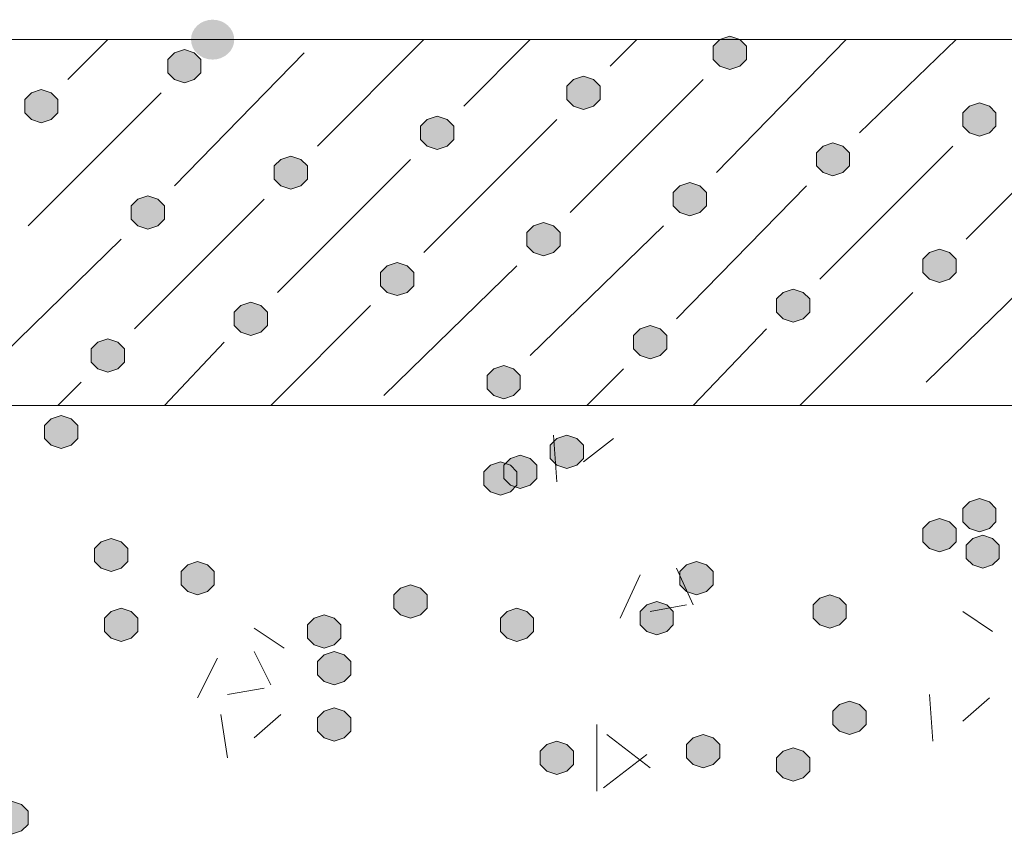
# Model space of a CAD drawing. Header units: millimetres. Extents: x 1527433 to 14789979, y -245576 to 11310.
# Tile 38 of 135: x 1948081 to 1948707, y -63351 to -62832. Entities that reach past the tile are written whole.
import ezdxf

# ---------------------------------------------------------------- set-up
doc = ezdxf.new("R2010")
doc.units = ezdxf.units.MM

msp = doc.modelspace()

# ---------------------------------------------------------------- hatches: boundary and pattern name
h = msp.add_hatch(color=7)
edge = h.paths.add_edge_path()
edge.add_ellipse((1948203.542, -62844.712), major_axis=(13.758, 0), ratio=0.923077, start_angle=0, end_angle=360)
h = msp.add_hatch(color=7)
h.dxf.hatch_style = 2
h.paths.add_polyline_path([(1948532.683, -62842.595), (1948526.333, -62844.712), (1948522.1, -62848.945), (1948522.1, -62857.412), (1948526.333, -62861.645), (1948532.683, -62863.762), (1948539.033, -62861.645), (1948543.267, -62857.412), (1948543.267, -62848.945), (1948539.033, -62844.712)])
h = msp.add_hatch(color=7)
h.dxf.hatch_style = 2
h.paths.add_polyline_path([(1948185.55, -62851.062), (1948179.2, -62853.179), (1948174.967, -62857.412), (1948174.967, -62865.879), (1948179.2, -62870.112), (1948185.55, -62872.229), (1948191.9, -62870.112), (1948196.133, -62865.879), (1948196.133, -62857.412), (1948191.9, -62853.179)])
h = msp.add_hatch(color=7)
h.dxf.hatch_style = 2
h.paths.add_polyline_path([(1948439.55, -62867.995), (1948433.2, -62870.112), (1948428.967, -62874.345), (1948428.967, -62882.812), (1948433.2, -62887.045), (1948439.55, -62889.162), (1948445.9, -62887.045), (1948450.133, -62882.812), (1948450.133, -62874.345), (1948445.9, -62870.112)])
h = msp.add_hatch(color=7)
h.dxf.hatch_style = 2
h.paths.add_polyline_path([(1948094.533, -62876.462), (1948088.183, -62878.579), (1948083.95, -62882.812), (1948083.95, -62891.279), (1948088.183, -62895.512), (1948094.533, -62897.629), (1948100.883, -62895.512), (1948105.117, -62891.279), (1948105.117, -62882.812), (1948100.883, -62878.579)])
h = msp.add_hatch(color=7)
h.dxf.hatch_style = 2
h.paths.add_polyline_path([(1948691.433, -62884.929), (1948685.083, -62887.045), (1948680.85, -62891.279), (1948680.85, -62899.745), (1948685.083, -62903.979), (1948691.433, -62906.095), (1948697.783, -62903.979), (1948702.017, -62899.745), (1948702.017, -62891.279), (1948697.783, -62887.045)])
h = msp.add_hatch(color=7)
h.dxf.hatch_style = 2
h.paths.add_polyline_path([(1948346.417, -62893.395), (1948340.067, -62895.512), (1948335.833, -62899.745), (1948335.833, -62908.212), (1948340.067, -62912.445), (1948346.417, -62914.562), (1948352.767, -62912.445), (1948357, -62908.212), (1948357, -62899.745), (1948352.767, -62895.512)])
h = msp.add_hatch(color=7)
h.dxf.hatch_style = 2
h.paths.add_polyline_path([(1948598.3, -62910.329), (1948591.95, -62912.445), (1948587.717, -62916.679), (1948587.717, -62925.145), (1948591.95, -62929.379), (1948598.3, -62931.495), (1948604.65, -62929.379), (1948608.883, -62925.145), (1948608.883, -62916.679), (1948604.65, -62912.445)])
h = msp.add_hatch(color=7)
h.dxf.hatch_style = 2
h.paths.add_polyline_path([(1948253.283, -62918.795), (1948246.933, -62920.912), (1948242.7, -62925.145), (1948242.7, -62933.612), (1948246.933, -62937.845), (1948253.283, -62939.962), (1948259.633, -62937.845), (1948263.867, -62933.612), (1948263.867, -62925.145), (1948259.633, -62920.912)])
h = msp.add_hatch(color=7)
h.dxf.hatch_style = 2
h.paths.add_polyline_path([(1948507.283, -62935.729), (1948500.933, -62937.845), (1948496.7, -62942.079), (1948496.7, -62950.545), (1948500.933, -62954.779), (1948507.283, -62956.895), (1948513.633, -62954.779), (1948517.867, -62950.545), (1948517.867, -62942.079), (1948513.633, -62937.845)])
h = msp.add_hatch(color=7)
h.dxf.hatch_style = 2
h.paths.add_polyline_path([(1948162.267, -62944.195), (1948155.917, -62946.312), (1948151.683, -62950.545), (1948151.683, -62959.012), (1948155.917, -62963.245), (1948162.267, -62965.362), (1948168.617, -62963.245), (1948172.85, -62959.012), (1948172.85, -62950.545), (1948168.617, -62946.312)])
h = msp.add_hatch(color=7)
h.dxf.hatch_style = 2
h.paths.add_polyline_path([(1948414.15, -62961.129), (1948407.8, -62963.245), (1948403.567, -62967.479), (1948403.567, -62975.945), (1948407.8, -62980.179), (1948414.15, -62982.295), (1948420.5, -62980.179), (1948424.733, -62975.945), (1948424.733, -62967.479), (1948420.5, -62963.245)])
h = msp.add_hatch(color=7)
h.dxf.hatch_style = 2
h.paths.add_polyline_path([(1948666.033, -62978.062), (1948659.683, -62980.179), (1948655.45, -62984.412), (1948655.45, -62992.879), (1948659.683, -62997.112), (1948666.033, -62999.229), (1948672.383, -62997.112), (1948676.617, -62992.879), (1948676.617, -62984.412), (1948672.383, -62980.179)])
h = msp.add_hatch(color=7)
h.dxf.hatch_style = 2
h.paths.add_polyline_path([(1948321.017, -62986.529), (1948314.667, -62988.645), (1948310.433, -62992.879), (1948310.433, -63001.345), (1948314.667, -63005.579), (1948321.017, -63007.695), (1948327.367, -63005.579), (1948331.6, -63001.345), (1948331.6, -62992.879), (1948327.367, -62988.645)])
h = msp.add_hatch(color=7)
h.dxf.hatch_style = 2
h.paths.add_polyline_path([(1948572.9, -63003.462), (1948566.55, -63005.579), (1948562.317, -63009.812), (1948562.317, -63018.279), (1948566.55, -63022.512), (1948572.9, -63024.629), (1948579.25, -63022.512), (1948583.483, -63018.279), (1948583.483, -63009.812), (1948579.25, -63005.579)])
h = msp.add_hatch(color=7)
h.dxf.hatch_style = 2
h.paths.add_polyline_path([(1948227.883, -63011.929), (1948221.533, -63014.045), (1948217.3, -63018.279), (1948217.3, -63026.745), (1948221.533, -63030.979), (1948227.883, -63033.095), (1948234.233, -63030.979), (1948238.467, -63026.745), (1948238.467, -63018.279), (1948234.233, -63014.045)])
h = msp.add_hatch(color=7)
h.dxf.hatch_style = 2
h.paths.add_polyline_path([(1948481.883, -63026.745), (1948475.533, -63028.862), (1948471.3, -63033.095), (1948471.3, -63041.562), (1948475.533, -63045.795), (1948481.883, -63047.912), (1948488.233, -63045.795), (1948492.467, -63041.562), (1948492.467, -63033.095), (1948488.233, -63028.862)])
h = msp.add_hatch(color=7)
h.dxf.hatch_style = 2
h.paths.add_polyline_path([(1948136.867, -63035.212), (1948130.517, -63037.329), (1948126.283, -63041.562), (1948126.283, -63050.029), (1948130.517, -63054.262), (1948136.867, -63056.379), (1948143.217, -63054.262), (1948147.45, -63050.029), (1948147.45, -63041.562), (1948143.217, -63037.329)])
h = msp.add_hatch(color=7)
h.dxf.hatch_style = 2
h.paths.add_polyline_path([(1948388.75, -63052.145), (1948382.4, -63054.262), (1948378.167, -63058.495), (1948378.167, -63066.962), (1948382.4, -63071.195), (1948388.75, -63073.312), (1948395.1, -63071.195), (1948399.333, -63066.962), (1948399.333, -63058.495), (1948395.1, -63054.262)])
h = msp.add_hatch(color=7)
h.dxf.hatch_style = 2
h.paths.add_polyline_path([(1948107.233, -63083.895), (1948100.883, -63086.012), (1948096.65, -63090.245), (1948096.65, -63098.712), (1948100.883, -63102.945), (1948107.233, -63105.062), (1948113.583, -63102.945), (1948117.817, -63098.712), (1948117.817, -63090.245), (1948113.583, -63086.012)])
h = msp.add_hatch(color=7)
h.dxf.hatch_style = 2
h.paths.add_polyline_path([(1948428.967, -63096.595), (1948422.617, -63098.712), (1948418.383, -63102.945), (1948418.383, -63111.412), (1948422.617, -63115.645), (1948428.967, -63117.762), (1948435.317, -63115.645), (1948439.55, -63111.412), (1948439.55, -63102.945), (1948435.317, -63098.712)])
h = msp.add_hatch(color=7)
h.dxf.hatch_style = 2
h.paths.add_polyline_path([(1948399.333, -63109.295), (1948392.983, -63111.412), (1948388.75, -63115.645), (1948388.75, -63124.112), (1948392.983, -63128.345), (1948399.333, -63130.462), (1948405.683, -63128.345), (1948409.917, -63124.112), (1948409.917, -63115.645), (1948405.683, -63111.412)])
h = msp.add_hatch(color=7)
h.dxf.hatch_style = 2
h.paths.add_polyline_path([(1948386.633, -63113.529), (1948380.283, -63115.645), (1948376.05, -63119.879), (1948376.05, -63128.345), (1948380.283, -63132.579), (1948386.633, -63134.695), (1948392.983, -63132.579), (1948397.217, -63128.345), (1948397.217, -63119.879), (1948392.983, -63115.645)])
h = msp.add_hatch(color=7)
h.dxf.hatch_style = 2
h.paths.add_polyline_path([(1948691.433, -63136.812), (1948685.083, -63138.929), (1948680.85, -63143.162), (1948680.85, -63151.629), (1948685.083, -63155.862), (1948691.433, -63157.979), (1948697.783, -63155.862), (1948702.017, -63151.629), (1948702.017, -63143.162), (1948697.783, -63138.929)])
h = msp.add_hatch(color=7)
h.dxf.hatch_style = 2
h.paths.add_polyline_path([(1948666.033, -63149.512), (1948659.683, -63151.629), (1948655.45, -63155.862), (1948655.45, -63164.329), (1948659.683, -63168.562), (1948666.033, -63170.679), (1948672.383, -63168.562), (1948676.617, -63164.329), (1948676.617, -63155.862), (1948672.383, -63151.629)])
h = msp.add_hatch(color=7)
h.dxf.hatch_style = 2
h.paths.add_polyline_path([(1948693.55, -63160.095), (1948687.2, -63162.212), (1948682.967, -63166.445), (1948682.967, -63174.912), (1948687.2, -63179.145), (1948693.55, -63181.262), (1948699.9, -63179.145), (1948704.133, -63174.912), (1948704.133, -63166.445), (1948699.9, -63162.212)])
h = msp.add_hatch(color=7)
h.dxf.hatch_style = 2
h.paths.add_polyline_path([(1948138.983, -63162.212), (1948132.633, -63164.329), (1948128.4, -63168.562), (1948128.4, -63177.029), (1948132.633, -63181.262), (1948138.983, -63183.379), (1948145.333, -63181.262), (1948149.567, -63177.029), (1948149.567, -63168.562), (1948145.333, -63164.329)])
h = msp.add_hatch(color=7)
h.dxf.hatch_style = 2
h.paths.add_polyline_path([(1948194.017, -63177.029), (1948187.667, -63179.145), (1948183.433, -63183.379), (1948183.433, -63191.845), (1948187.667, -63196.079), (1948194.017, -63198.195), (1948200.367, -63196.079), (1948204.6, -63191.845), (1948204.6, -63183.379), (1948200.367, -63179.145)])
h = msp.add_hatch(color=7)
h.dxf.hatch_style = 2
h.paths.add_polyline_path([(1948511.517, -63177.029), (1948505.167, -63179.145), (1948500.933, -63183.379), (1948500.933, -63191.845), (1948505.167, -63196.079), (1948511.517, -63198.195), (1948517.867, -63196.079), (1948522.1, -63191.845), (1948522.1, -63183.379), (1948517.867, -63179.145)])
h = msp.add_hatch(color=7)
h.dxf.hatch_style = 2
h.paths.add_polyline_path([(1948329.483, -63191.845), (1948323.133, -63193.962), (1948318.9, -63198.195), (1948318.9, -63206.662), (1948323.133, -63210.895), (1948329.483, -63213.012), (1948335.833, -63210.895), (1948340.067, -63206.662), (1948340.067, -63198.195), (1948335.833, -63193.962)])
h = msp.add_hatch(color=7)
h.dxf.hatch_style = 2
h.paths.add_polyline_path([(1948596.183, -63198.195), (1948589.833, -63200.312), (1948585.6, -63204.545), (1948585.6, -63213.012), (1948589.833, -63217.245), (1948596.183, -63219.362), (1948602.533, -63217.245), (1948606.767, -63213.012), (1948606.767, -63204.545), (1948602.533, -63200.312)])
h = msp.add_hatch(color=7)
h.dxf.hatch_style = 2
h.paths.add_polyline_path([(1948486.117, -63202.429), (1948479.767, -63204.545), (1948475.533, -63208.779), (1948475.533, -63217.245), (1948479.767, -63221.479), (1948486.117, -63223.595), (1948492.467, -63221.479), (1948496.7, -63217.245), (1948496.7, -63208.779), (1948492.467, -63204.545)])
h = msp.add_hatch(color=7)
h.dxf.hatch_style = 2
h.paths.add_polyline_path([(1948145.333, -63206.662), (1948138.983, -63208.779), (1948134.75, -63213.012), (1948134.75, -63221.479), (1948138.983, -63225.712), (1948145.333, -63227.829), (1948151.683, -63225.712), (1948155.917, -63221.479), (1948155.917, -63213.012), (1948151.683, -63208.779)])
h = msp.add_hatch(color=7)
h.dxf.hatch_style = 2
h.paths.add_polyline_path([(1948274.45, -63210.895), (1948268.1, -63213.012), (1948263.867, -63217.245), (1948263.867, -63225.712), (1948268.1, -63229.945), (1948274.45, -63232.062), (1948280.8, -63229.945), (1948285.033, -63225.712), (1948285.033, -63217.245), (1948280.8, -63213.012)])
h = msp.add_hatch(color=7)
h.dxf.hatch_style = 2
h.paths.add_polyline_path([(1948397.217, -63206.662), (1948390.867, -63208.779), (1948386.633, -63213.012), (1948386.633, -63221.479), (1948390.867, -63225.712), (1948397.217, -63227.829), (1948403.567, -63225.712), (1948407.8, -63221.479), (1948407.8, -63213.012), (1948403.567, -63208.779)])
h = msp.add_hatch(color=7)
h.dxf.hatch_style = 2
h.paths.add_polyline_path([(1948280.8, -63234.179), (1948274.45, -63236.295), (1948270.217, -63240.529), (1948270.217, -63248.995), (1948274.45, -63253.229), (1948280.8, -63255.345), (1948287.15, -63253.229), (1948291.383, -63248.995), (1948291.383, -63240.529), (1948287.15, -63236.295)])
h = msp.add_hatch(color=7)
h.dxf.hatch_style = 2
h.paths.add_polyline_path([(1948608.883, -63265.929), (1948602.533, -63268.045), (1948598.3, -63272.279), (1948598.3, -63280.745), (1948602.533, -63284.979), (1948608.883, -63287.095), (1948615.233, -63284.979), (1948619.467, -63280.745), (1948619.467, -63272.279), (1948615.233, -63268.045)])
h = msp.add_hatch(color=7)
h.dxf.hatch_style = 2
h.paths.add_polyline_path([(1948280.8, -63270.162), (1948274.45, -63272.279), (1948270.217, -63276.512), (1948270.217, -63284.979), (1948274.45, -63289.212), (1948280.8, -63291.329), (1948287.15, -63289.212), (1948291.383, -63284.979), (1948291.383, -63276.512), (1948287.15, -63272.279)])
h = msp.add_hatch(color=7)
h.dxf.hatch_style = 2
h.paths.add_polyline_path([(1948422.617, -63291.329), (1948416.267, -63293.445), (1948412.033, -63297.679), (1948412.033, -63306.145), (1948416.267, -63310.379), (1948422.617, -63312.495), (1948428.967, -63310.379), (1948433.2, -63306.145), (1948433.2, -63297.679), (1948428.967, -63293.445)])
h = msp.add_hatch(color=7)
h.dxf.hatch_style = 2
h.paths.add_polyline_path([(1948515.75, -63287.095), (1948509.4, -63289.212), (1948505.167, -63293.445), (1948505.167, -63301.912), (1948509.4, -63306.145), (1948515.75, -63308.262), (1948522.1, -63306.145), (1948526.333, -63301.912), (1948526.333, -63293.445), (1948522.1, -63289.212)])
h = msp.add_hatch(color=7)
h.dxf.hatch_style = 2
h.paths.add_polyline_path([(1948572.9, -63295.562), (1948566.55, -63297.679), (1948562.317, -63301.912), (1948562.317, -63310.379), (1948566.55, -63314.612), (1948572.9, -63316.729), (1948579.25, -63314.612), (1948583.483, -63310.379), (1948583.483, -63301.912), (1948579.25, -63297.679)])
h = msp.add_hatch(color=7)
h.dxf.hatch_style = 2
h.paths.add_polyline_path([(1948075.483, -63329.429), (1948069.133, -63331.545), (1948064.9, -63335.779), (1948064.9, -63344.245), (1948069.133, -63348.479), (1948075.483, -63350.595), (1948081.833, -63348.479), (1948086.067, -63344.245), (1948086.067, -63335.779), (1948081.833, -63331.545)])

# ---------------------------------------------------------------- linework, layer by layer
at = {"color": 7, "lineweight": 0}
for points in [[(1950702.267, -62844.712), (1946794.9, -62844.712)], [(1948111.467, -62870.112), (1948136.867, -62844.712)], [(1948270.217, -62912.445), (1948337.95, -62844.712)], [(1948363.35, -62887.045), (1948405.683, -62844.712)], [(1948456.483, -62861.645), (1948473.417, -62844.712)], [(1948524.217, -62929.379), (1948606.767, -62844.712)], [(1948615.233, -62903.979), (1948676.617, -62844.712)], [(1948179.2, -62937.845), (1948261.75, -62853.179)], [(1948431.083, -62954.779), (1948515.75, -62870.112)], [(1948086.067, -62963.245), (1948170.733, -62878.579)], [(1948682.967, -62971.712), (1948767.633, -62887.045)], [(1948337.95, -62980.179), (1948422.617, -62895.512)], [(1948589.833, -62997.112), (1948674.5, -62912.445)], [(1948244.817, -63005.579), (1948329.483, -62920.912)], [(1948498.817, -63022.512), (1948581.367, -62937.845)], [(1948153.8, -63028.862), (1948236.35, -62946.312)], [(1948405.683, -63045.795), (1948490.35, -62963.245)], [(1948060.667, -63054.262), (1948145.333, -62971.712)], [(1948657.567, -63062.729), (1948742.233, -62980.179)], [(1948312.55, -63071.195), (1948397.217, -62988.645)], [(1948577.133, -63077.545), (1948649.1, -63005.579)], [(1948240.583, -63077.545), (1948304.083, -63014.045)], [(1948509.4, -63077.545), (1948555.967, -63028.862)], [(1948172.85, -63077.545), (1948210.95, -63037.329)], [(1948441.667, -63077.545), (1948464.95, -63054.262)], [(1948105.117, -63077.545), (1948119.933, -63062.729)], [(1950702.267, -63077.545), (1946794.9, -63077.545)], [(1948422.617, -63126.229), (1948420.5, -63096.595)], [(1948439.55, -63113.529), (1948458.6, -63098.712)], [(1948462.833, -63213.012), (1948475.533, -63185.495)], [(1948509.4, -63204.545), (1948498.817, -63181.262)], [(1948481.883, -63208.779), (1948505.167, -63204.545)], [(1948699.9, -63221.479), (1948680.85, -63208.779)], [(1948249.05, -63232.062), (1948230, -63219.362)], [(1948240.583, -63255.345), (1948230, -63234.179)], [(1948194.017, -63263.812), (1948206.717, -63238.412)], [(1948213.067, -63261.695), (1948236.35, -63257.462)], [(1948661.8, -63291.329), (1948659.683, -63261.695)], [(1948680.85, -63278.629), (1948697.783, -63263.812)], [(1948213.067, -63301.912), (1948208.833, -63274.395)], [(1948230, -63289.212), (1948246.933, -63274.395)], [(1948448.017, -63323.079), (1948448.017, -63280.745)], [(1948481.883, -63308.262), (1948454.367, -63287.095)], [(1948452.25, -63320.962), (1948479.767, -63299.795)]]:
    msp.add_lwpolyline(points, dxfattribs=at)
for points in [[(1948532.683, -62842.595), (1948526.333, -62844.712), (1948522.1, -62848.945), (1948522.1, -62857.412), (1948526.333, -62861.645), (1948532.683, -62863.762), (1948539.033, -62861.645), (1948543.267, -62857.412), (1948543.267, -62848.945), (1948539.033, -62844.712)], [(1948185.55, -62851.062), (1948179.2, -62853.179), (1948174.967, -62857.412), (1948174.967, -62865.879), (1948179.2, -62870.112), (1948185.55, -62872.229), (1948191.9, -62870.112), (1948196.133, -62865.879), (1948196.133, -62857.412), (1948191.9, -62853.179)], [(1948439.55, -62867.995), (1948433.2, -62870.112), (1948428.967, -62874.345), (1948428.967, -62882.812), (1948433.2, -62887.045), (1948439.55, -62889.162), (1948445.9, -62887.045), (1948450.133, -62882.812), (1948450.133, -62874.345), (1948445.9, -62870.112)], [(1948094.533, -62876.462), (1948088.183, -62878.579), (1948083.95, -62882.812), (1948083.95, -62891.279), (1948088.183, -62895.512), (1948094.533, -62897.629), (1948100.883, -62895.512), (1948105.117, -62891.279), (1948105.117, -62882.812), (1948100.883, -62878.579)], [(1948691.433, -62884.929), (1948685.083, -62887.045), (1948680.85, -62891.279), (1948680.85, -62899.745), (1948685.083, -62903.979), (1948691.433, -62906.095), (1948697.783, -62903.979), (1948702.017, -62899.745), (1948702.017, -62891.279), (1948697.783, -62887.045)], [(1948346.417, -62893.395), (1948340.067, -62895.512), (1948335.833, -62899.745), (1948335.833, -62908.212), (1948340.067, -62912.445), (1948346.417, -62914.562), (1948352.767, -62912.445), (1948357, -62908.212), (1948357, -62899.745), (1948352.767, -62895.512)], [(1948598.3, -62910.329), (1948591.95, -62912.445), (1948587.717, -62916.679), (1948587.717, -62925.145), (1948591.95, -62929.379), (1948598.3, -62931.495), (1948604.65, -62929.379), (1948608.883, -62925.145), (1948608.883, -62916.679), (1948604.65, -62912.445)], [(1948253.283, -62918.795), (1948246.933, -62920.912), (1948242.7, -62925.145), (1948242.7, -62933.612), (1948246.933, -62937.845), (1948253.283, -62939.962), (1948259.633, -62937.845), (1948263.867, -62933.612), (1948263.867, -62925.145), (1948259.633, -62920.912)], [(1948507.283, -62935.729), (1948500.933, -62937.845), (1948496.7, -62942.079), (1948496.7, -62950.545), (1948500.933, -62954.779), (1948507.283, -62956.895), (1948513.633, -62954.779), (1948517.867, -62950.545), (1948517.867, -62942.079), (1948513.633, -62937.845)], [(1948162.267, -62944.195), (1948155.917, -62946.312), (1948151.683, -62950.545), (1948151.683, -62959.012), (1948155.917, -62963.245), (1948162.267, -62965.362), (1948168.617, -62963.245), (1948172.85, -62959.012), (1948172.85, -62950.545), (1948168.617, -62946.312)], [(1948414.15, -62961.129), (1948407.8, -62963.245), (1948403.567, -62967.479), (1948403.567, -62975.945), (1948407.8, -62980.179), (1948414.15, -62982.295), (1948420.5, -62980.179), (1948424.733, -62975.945), (1948424.733, -62967.479), (1948420.5, -62963.245)], [(1948666.033, -62978.062), (1948659.683, -62980.179), (1948655.45, -62984.412), (1948655.45, -62992.879), (1948659.683, -62997.112), (1948666.033, -62999.229), (1948672.383, -62997.112), (1948676.617, -62992.879), (1948676.617, -62984.412), (1948672.383, -62980.179)], [(1948321.017, -62986.529), (1948314.667, -62988.645), (1948310.433, -62992.879), (1948310.433, -63001.345), (1948314.667, -63005.579), (1948321.017, -63007.695), (1948327.367, -63005.579), (1948331.6, -63001.345), (1948331.6, -62992.879), (1948327.367, -62988.645)], [(1948572.9, -63003.462), (1948566.55, -63005.579), (1948562.317, -63009.812), (1948562.317, -63018.279), (1948566.55, -63022.512), (1948572.9, -63024.629), (1948579.25, -63022.512), (1948583.483, -63018.279), (1948583.483, -63009.812), (1948579.25, -63005.579)], [(1948227.883, -63011.929), (1948221.533, -63014.045), (1948217.3, -63018.279), (1948217.3, -63026.745), (1948221.533, -63030.979), (1948227.883, -63033.095), (1948234.233, -63030.979), (1948238.467, -63026.745), (1948238.467, -63018.279), (1948234.233, -63014.045)], [(1948481.883, -63026.745), (1948475.533, -63028.862), (1948471.3, -63033.095), (1948471.3, -63041.562), (1948475.533, -63045.795), (1948481.883, -63047.912), (1948488.233, -63045.795), (1948492.467, -63041.562), (1948492.467, -63033.095), (1948488.233, -63028.862)], [(1948136.867, -63035.212), (1948130.517, -63037.329), (1948126.283, -63041.562), (1948126.283, -63050.029), (1948130.517, -63054.262), (1948136.867, -63056.379), (1948143.217, -63054.262), (1948147.45, -63050.029), (1948147.45, -63041.562), (1948143.217, -63037.329)], [(1948388.75, -63052.145), (1948382.4, -63054.262), (1948378.167, -63058.495), (1948378.167, -63066.962), (1948382.4, -63071.195), (1948388.75, -63073.312), (1948395.1, -63071.195), (1948399.333, -63066.962), (1948399.333, -63058.495), (1948395.1, -63054.262)], [(1948107.233, -63083.895), (1948100.883, -63086.012), (1948096.65, -63090.245), (1948096.65, -63098.712), (1948100.883, -63102.945), (1948107.233, -63105.062), (1948113.583, -63102.945), (1948117.817, -63098.712), (1948117.817, -63090.245), (1948113.583, -63086.012)], [(1948428.967, -63096.595), (1948422.617, -63098.712), (1948418.383, -63102.945), (1948418.383, -63111.412), (1948422.617, -63115.645), (1948428.967, -63117.762), (1948435.317, -63115.645), (1948439.55, -63111.412), (1948439.55, -63102.945), (1948435.317, -63098.712)], [(1948399.333, -63109.295), (1948392.983, -63111.412), (1948388.75, -63115.645), (1948388.75, -63124.112), (1948392.983, -63128.345), (1948399.333, -63130.462), (1948405.683, -63128.345), (1948409.917, -63124.112), (1948409.917, -63115.645), (1948405.683, -63111.412)], [(1948386.633, -63113.529), (1948380.283, -63115.645), (1948376.05, -63119.879), (1948376.05, -63128.345), (1948380.283, -63132.579), (1948386.633, -63134.695), (1948392.983, -63132.579), (1948397.217, -63128.345), (1948397.217, -63119.879), (1948392.983, -63115.645)], [(1948691.433, -63136.812), (1948685.083, -63138.929), (1948680.85, -63143.162), (1948680.85, -63151.629), (1948685.083, -63155.862), (1948691.433, -63157.979), (1948697.783, -63155.862), (1948702.017, -63151.629), (1948702.017, -63143.162), (1948697.783, -63138.929)], [(1948666.033, -63149.512), (1948659.683, -63151.629), (1948655.45, -63155.862), (1948655.45, -63164.329), (1948659.683, -63168.562), (1948666.033, -63170.679), (1948672.383, -63168.562), (1948676.617, -63164.329), (1948676.617, -63155.862), (1948672.383, -63151.629)], [(1948693.55, -63160.095), (1948687.2, -63162.212), (1948682.967, -63166.445), (1948682.967, -63174.912), (1948687.2, -63179.145), (1948693.55, -63181.262), (1948699.9, -63179.145), (1948704.133, -63174.912), (1948704.133, -63166.445), (1948699.9, -63162.212)], [(1948138.983, -63162.212), (1948132.633, -63164.329), (1948128.4, -63168.562), (1948128.4, -63177.029), (1948132.633, -63181.262), (1948138.983, -63183.379), (1948145.333, -63181.262), (1948149.567, -63177.029), (1948149.567, -63168.562), (1948145.333, -63164.329)], [(1948194.017, -63177.029), (1948187.667, -63179.145), (1948183.433, -63183.379), (1948183.433, -63191.845), (1948187.667, -63196.079), (1948194.017, -63198.195), (1948200.367, -63196.079), (1948204.6, -63191.845), (1948204.6, -63183.379), (1948200.367, -63179.145)], [(1948511.517, -63177.029), (1948505.167, -63179.145), (1948500.933, -63183.379), (1948500.933, -63191.845), (1948505.167, -63196.079), (1948511.517, -63198.195), (1948517.867, -63196.079), (1948522.1, -63191.845), (1948522.1, -63183.379), (1948517.867, -63179.145)], [(1948329.483, -63191.845), (1948323.133, -63193.962), (1948318.9, -63198.195), (1948318.9, -63206.662), (1948323.133, -63210.895), (1948329.483, -63213.012), (1948335.833, -63210.895), (1948340.067, -63206.662), (1948340.067, -63198.195), (1948335.833, -63193.962)], [(1948596.183, -63198.195), (1948589.833, -63200.312), (1948585.6, -63204.545), (1948585.6, -63213.012), (1948589.833, -63217.245), (1948596.183, -63219.362), (1948602.533, -63217.245), (1948606.767, -63213.012), (1948606.767, -63204.545), (1948602.533, -63200.312)], [(1948486.117, -63202.429), (1948479.767, -63204.545), (1948475.533, -63208.779), (1948475.533, -63217.245), (1948479.767, -63221.479), (1948486.117, -63223.595), (1948492.467, -63221.479), (1948496.7, -63217.245), (1948496.7, -63208.779), (1948492.467, -63204.545)], [(1948145.333, -63206.662), (1948138.983, -63208.779), (1948134.75, -63213.012), (1948134.75, -63221.479), (1948138.983, -63225.712), (1948145.333, -63227.829), (1948151.683, -63225.712), (1948155.917, -63221.479), (1948155.917, -63213.012), (1948151.683, -63208.779)], [(1948274.45, -63210.895), (1948268.1, -63213.012), (1948263.867, -63217.245), (1948263.867, -63225.712), (1948268.1, -63229.945), (1948274.45, -63232.062), (1948280.8, -63229.945), (1948285.033, -63225.712), (1948285.033, -63217.245), (1948280.8, -63213.012)], [(1948397.217, -63206.662), (1948390.867, -63208.779), (1948386.633, -63213.012), (1948386.633, -63221.479), (1948390.867, -63225.712), (1948397.217, -63227.829), (1948403.567, -63225.712), (1948407.8, -63221.479), (1948407.8, -63213.012), (1948403.567, -63208.779)], [(1948280.8, -63234.179), (1948274.45, -63236.295), (1948270.217, -63240.529), (1948270.217, -63248.995), (1948274.45, -63253.229), (1948280.8, -63255.345), (1948287.15, -63253.229), (1948291.383, -63248.995), (1948291.383, -63240.529), (1948287.15, -63236.295)], [(1948608.883, -63265.929), (1948602.533, -63268.045), (1948598.3, -63272.279), (1948598.3, -63280.745), (1948602.533, -63284.979), (1948608.883, -63287.095), (1948615.233, -63284.979), (1948619.467, -63280.745), (1948619.467, -63272.279), (1948615.233, -63268.045)], [(1948280.8, -63270.162), (1948274.45, -63272.279), (1948270.217, -63276.512), (1948270.217, -63284.979), (1948274.45, -63289.212), (1948280.8, -63291.329), (1948287.15, -63289.212), (1948291.383, -63284.979), (1948291.383, -63276.512), (1948287.15, -63272.279)], [(1948422.617, -63291.329), (1948416.267, -63293.445), (1948412.033, -63297.679), (1948412.033, -63306.145), (1948416.267, -63310.379), (1948422.617, -63312.495), (1948428.967, -63310.379), (1948433.2, -63306.145), (1948433.2, -63297.679), (1948428.967, -63293.445)], [(1948515.75, -63287.095), (1948509.4, -63289.212), (1948505.167, -63293.445), (1948505.167, -63301.912), (1948509.4, -63306.145), (1948515.75, -63308.262), (1948522.1, -63306.145), (1948526.333, -63301.912), (1948526.333, -63293.445), (1948522.1, -63289.212)], [(1948572.9, -63295.562), (1948566.55, -63297.679), (1948562.317, -63301.912), (1948562.317, -63310.379), (1948566.55, -63314.612), (1948572.9, -63316.729), (1948579.25, -63314.612), (1948583.483, -63310.379), (1948583.483, -63301.912), (1948579.25, -63297.679)], [(1948075.483, -63329.429), (1948069.133, -63331.545), (1948064.9, -63335.779), (1948064.9, -63344.245), (1948069.133, -63348.479), (1948075.483, -63350.595), (1948081.833, -63348.479), (1948086.067, -63344.245), (1948086.067, -63335.779), (1948081.833, -63331.545)]]:
    msp.add_lwpolyline(points, close=True, dxfattribs=at)

doc.saveas('drawing.dxf')
